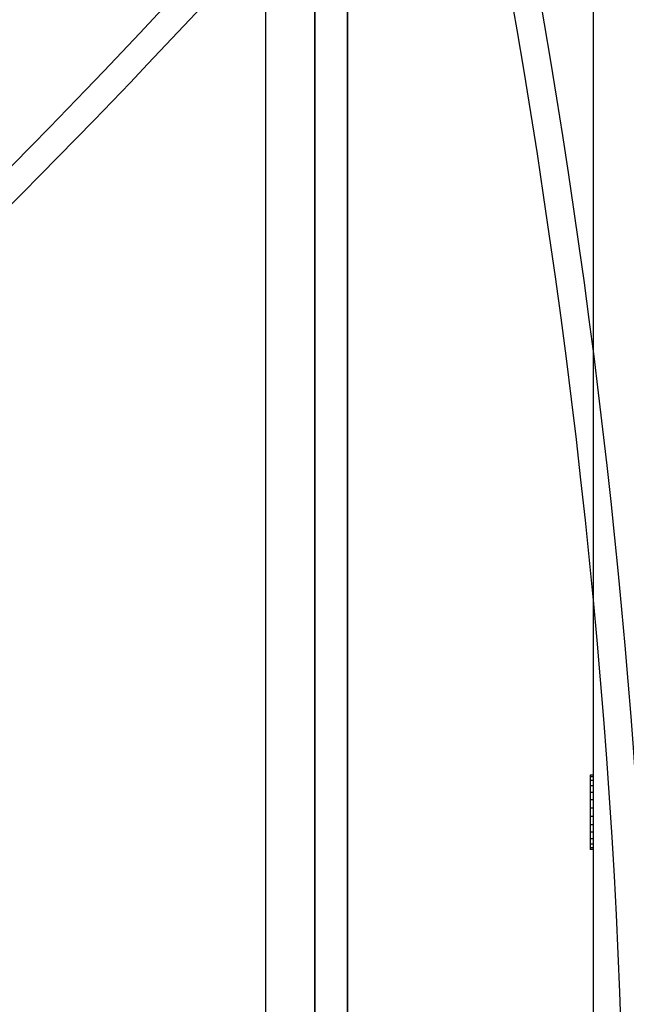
# Model space of a CAD drawing. Header units: millimetres. Extents: x -81 to 97, y -215 to 215.
# Tile 4 of 74: x -18 to 0, y -130 to -100. Entities that reach past the tile are written whole.
import ezdxf

# ---------------------------------------------------------------- set-up
doc = ezdxf.new("R2010")
doc.units = ezdxf.units.MM
doc.layers.add('MAIN-1', color=7, linetype='Continuous')
doc.layers.add('MAIN-2', color=7, linetype='Continuous')

msp = doc.modelspace()

# ---------------------------------------------------------------- linework, layer by layer
at = {"layer": 'MAIN-1'}
msp.add_line((-11, 195), (-11, -195), dxfattribs=at)
at = {"layer": 'MAIN-2'}
for p, q in [((-1, -194), (-1, 194)), ((-9.5, 0), (-9.5, -153.5)), ((-8.5, 0), (-8.5, -152.5)), ((-9.5, -153.5), (-9.5, 0)), ((-8.5, -152.5), (-8.5, 0)), ((-1, -123.411), (-1.1, -123.411)), ((-1.1, -123.411), (-1.1, -123.468)), ((-1, -123.468), (-1.1, -123.468)), ((-1.1, -123.468), (-1.1, -124.17)), ((-1, -123.58), (-1.1, -123.58)), ((-1, -123.739), (-1.1, -123.739)), ((-1, -123.94), (-1.1, -123.94)), ((-1, -124.17), (-1.1, -124.17)), ((-1.1, -124.17), (-1.1, -125.157)), ((-1, -124.42), (-1.1, -124.42)), ((-1, -124.676), (-1.1, -124.676)), ((-1, -124.926), (-1.1, -124.926)), ((-1, -125.157), (-1.1, -125.157)), ((-1.1, -125.157), (-1.1, -125.685)), ((-1, -125.357), (-1.1, -125.357)), ((-1, -125.516), (-1.1, -125.516)), ((-1, -125.628), (-1.1, -125.628)), ((-1, -125.685), (-1.1, -125.685))]:
    msp.add_line(p, q, dxfattribs=at)
for centre, major_axis, start_param, end_param in [((-92.478, -61.213), (-62.288, 145.857), -2.24496, -1.736483), ((-93.287, -61.558), (62.288, -145.857), 0.839056, 1.40511), ((-35.405, 37.185), (-76.303, -178.674), 0.417581, 1.045899), ((-34.595, 37.185), (-76.303, 178.674), 2.095693, 2.724012), ((-35.405, 36.84), (76.303, -178.674), -1.045899, -0.417581), ((-34.595, 36.84), (76.303, 178.674), -2.724012, -2.102073)]:
    msp.add_ellipse(centre, major_axis=major_axis, ratio=0.475528, start_param=start_param, end_param=end_param, dxfattribs=at)

doc.saveas('drawing.dxf')
